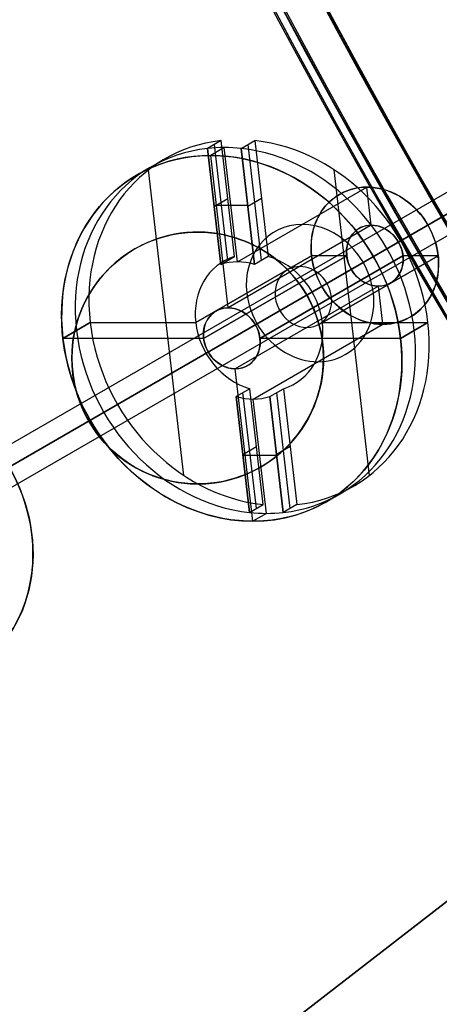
# Model space of a CAD drawing. Header units: millimetres. Extents: x -83 to 676, y -83 to 676.
# Tile 89 of 256: x 74 to 88, y 151 to 182. Entities that reach past the tile are written whole.
import ezdxf

# ---------------------------------------------------------------- set-up
doc = ezdxf.new("R2010")
doc.units = ezdxf.units.MM
doc.header["$MEASUREMENT"] = 0
doc.layers.add('IGES level 0', color=7, linetype='Continuous', true_color=0xff7878)

msp = doc.modelspace()

# ---------------------------------------------------------------- linework, layer by layer
at = {"layer": 'IGES level 0', "color": 254, "true_color": 0xcad1ee}
for p, q in [((259.8269330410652, 276.0196152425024, 469.8755333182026), (72.14201785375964, 167.6596789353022, 94.50570294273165)), ((72.89201785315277, 167.3998713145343, 94.2057029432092), (260.5769330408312, 275.7598076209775, 469.575533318)), ((260.5769330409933, 275.759807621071, 469.575533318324), (72.89201785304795, 167.3998713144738, 94.2057029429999)), ((259.6769330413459, 275.2401923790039, 470.175533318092), (71.9920178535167, 166.8802560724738, 94.8057029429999)), ((71.99201785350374, 166.8802560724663, 94.8057029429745), (259.6769330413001, 275.2401923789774, 470.175533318)), ((260.4269330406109, 274.9803847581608, 469.875533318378), (72.74201785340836, 166.6204484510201, 94.50570294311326)), ((82.4001993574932, 149.9828495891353, 47.0000000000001), (120.7745407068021, 179.6419110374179, 47.0000000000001)), ((120.7745407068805, 179.6419110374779, 48.0000000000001), (82.4001993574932, 149.9828495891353, 48.0000000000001)), ((80.73809203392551, 178.4053546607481, 112.439492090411), (80.30507933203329, 178.1553546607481, 111.5734666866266)), ((80.73809203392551, 178.4053546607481, 112.439492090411), (80.30507933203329, 178.1553546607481, 111.5734666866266)), ((80.9465950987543, 174.5996651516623, 112.8564982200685), (80.5215856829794, 178.2803546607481, 112.0064793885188)), ((81.16310144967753, 174.7246651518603, 113.289510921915), (80.73809203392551, 178.4053546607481, 112.439492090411)), ((81.16310144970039, 174.7246651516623, 113.2895109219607), (80.73809203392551, 178.4053546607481, 112.439492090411)), ((81.37839196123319, 178.1553546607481, 111.0368103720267), (81.8114046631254, 178.4053546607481, 111.9028357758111)), ((81.37839196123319, 178.1553546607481, 111.0368103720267), (81.8114046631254, 178.4053546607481, 111.9028357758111)), ((82.01990772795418, 174.5996651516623, 112.3198419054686), (81.59489831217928, 178.2803546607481, 111.4698230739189)), ((81.81140466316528, 178.4053546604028, 111.9028357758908), (82.2364140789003, 174.7246651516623, 112.7528546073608)), ((81.8114046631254, 178.4053546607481, 111.9028357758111), (82.2364140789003, 174.7246651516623, 112.7528546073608)), ((80.30507933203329, 178.1553546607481, 111.5734666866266), (80.73008874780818, 174.4746651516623, 112.4234855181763)), ((80.7300887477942, 174.4746651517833, 112.4234855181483), (80.30507933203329, 178.1553546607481, 111.5734666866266)), ((80.83837311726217, 178.1844750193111, 111.2984134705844), (80.40536041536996, 177.934475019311, 110.4323880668)), ((81.257635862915, 174.5535531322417, 112.1369389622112), (80.83837311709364, 178.1844750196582, 111.2984134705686)), ((81.80340137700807, 174.4746651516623, 111.8868292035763), (81.37839196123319, 178.1553546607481, 111.0368103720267)), ((81.37839196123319, 178.1553546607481, 111.0368103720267), (81.80340137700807, 174.4746651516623, 111.8868292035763)), ((80.96437740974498, 173.0932458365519, 111.55042205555), (80.40536041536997, 177.9344750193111, 110.4323880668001)), ((79.55084196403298, 167.7731318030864, 116.102375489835), (78.43035100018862, 177.4768681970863, 113.8613935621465)), ((85.45406142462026, 167.7731318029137, 113.1507657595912), (84.33357046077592, 177.4768681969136, 110.9097838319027)), ((81.25763586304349, 174.5535531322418, 112.136938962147), (85.3712565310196, 176.9285531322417, 120.3641802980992)), ((85.51101077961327, 175.7182458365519, 120.6436887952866), (85.37125653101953, 176.9285531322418, 120.3641802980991)), ((80.51758403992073, 176.3150099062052, 111.9984761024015), (80.95059674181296, 176.5650099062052, 112.8645015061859)), ((82.02390937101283, 176.5650099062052, 112.3278451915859), (81.59089666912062, 176.3150099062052, 111.4618197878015)), ((81.58752566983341, 176.3442036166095, 111.4550777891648), (80.5142130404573, 176.3442036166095, 111.9917341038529)), ((85.51101077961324, 175.7182458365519, 120.6436887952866), (80.96437740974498, 173.0932458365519, 111.55042205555)), ((81.02892523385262, 175.3637033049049), (81.02892523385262, 175.3637033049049, -1.19999999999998)), ((83.61035299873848, 174.7500000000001, 121.8735261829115), (79.92974503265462, 172.625, 114.5123102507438)), ((79.92974503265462, 172.625, 114.5123102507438), (83.61035299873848, 174.7500000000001, 121.8735261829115)), ((80.18175361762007, 172.125, 112.2212424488), (84.72838698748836, 174.7500000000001, 121.3145091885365)), ((84.72838698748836, 174.7500000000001, 121.3145091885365), (80.18175361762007, 172.125, 112.2212424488)), ((80.73008874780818, 174.4746651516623, 112.4234855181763), (81.16310144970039, 174.7246651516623, 113.2895109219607)), ((80.73008874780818, 174.4746651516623, 112.4234855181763), (81.16310144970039, 174.7246651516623, 113.2895109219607)), ((82.2364140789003, 174.7246651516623, 112.7528546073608), (81.80340137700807, 174.4746651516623, 111.8868292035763)), ((82.2364140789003, 174.7246651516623, 112.7528546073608), (81.80340137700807, 174.4746651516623, 111.8868292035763)), ((86.5172413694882, 174.7500000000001, 120.4200819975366), (81.97060799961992, 172.125, 111.3268152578)), ((81.97060799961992, 172.125, 111.3268152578), (86.5172413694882, 174.7500000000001, 120.4200819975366)), ((84.72838698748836, 174.7500000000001, 121.3145091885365), (83.61035299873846, 174.7500000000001, 121.8735261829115)), ((83.95466739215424, 172.625, 112.499849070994), (87.63527535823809, 174.7500000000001, 119.8610650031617)), ((87.63527535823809, 174.7500000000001, 119.8610650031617), (83.95466739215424, 172.625, 112.499849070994)), ((87.63527535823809, 174.7500000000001, 119.8610650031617), (86.51724136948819, 174.7500000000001, 120.4200819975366)), ((85.73461757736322, 173.7817541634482, 121.0909023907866), (81.18798420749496, 171.1567541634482, 111.99763565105)), ((85.87437182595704, 172.5714468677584, 121.370410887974), (85.73461757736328, 173.7817541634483, 121.0909023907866)), ((76.57564306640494, 172.625, 116.1893612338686), (75.7096176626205, 172.125, 114.4573104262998)), ((75.7096176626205, 172.125, 114.4573104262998), (76.57564306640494, 172.625, 116.1893612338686)), ((76.12994574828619, 172.5352761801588, -1.19999999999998), (76.12994574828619, 172.5352761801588)), ((76.12994574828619, 172.5352761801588), (76.12994574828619, 172.5352761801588, -1.19999999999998)), ((76.575643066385, 172.6250000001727, 116.1893612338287), (79.92974503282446, 172.6250000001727, 114.512310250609)), ((81.76075115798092, 170.1964468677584, 113.1431695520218), (85.87437182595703, 172.5714468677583, 121.370410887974)), ((83.9546673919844, 172.6249999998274, 112.4998490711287), (87.30876935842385, 172.6249999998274, 110.822798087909)), ((86.44274395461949, 172.125, 109.0907472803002), (87.30876935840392, 172.625, 110.8227980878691)), ((87.30876935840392, 172.625, 110.8227980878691), (86.44274395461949, 172.125, 109.0907472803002)), ((80.18175361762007, 172.125, 112.2212424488), (75.7096176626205, 172.125, 114.4573104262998)), ((86.44274395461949, 172.125, 109.0907472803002), (81.97060799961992, 172.125, 111.3268152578)), ((81.74700120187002, 166.3155249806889, 113.1156696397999), (81.18798420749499, 171.1567541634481, 111.99763565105)), ((81.64799834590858, 170.5253348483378, 114.259304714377), (81.21498564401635, 170.2753348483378, 113.3932793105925)), ((81.64799834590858, 170.5253348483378, 114.259304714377), (81.21498564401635, 170.2753348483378, 113.3932793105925)), ((82.07300776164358, 166.8446453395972, 115.1093235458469), (81.64799834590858, 170.5253348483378, 114.259304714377)), ((82.07300776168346, 166.8446453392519, 115.1093235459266), (81.64799834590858, 170.5253348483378, 114.259304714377)), ((82.28829827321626, 170.2753348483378, 112.8566229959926), (82.72131097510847, 170.5253348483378, 113.722648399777)), ((82.28829827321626, 170.2753348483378, 112.8566229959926), (82.72131097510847, 170.5253348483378, 113.722648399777)), ((82.72131097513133, 170.5253348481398, 113.7226483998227), (83.14632039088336, 166.8446453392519, 114.5726672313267)), ((82.72131097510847, 170.5253348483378, 113.722648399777), (83.14632039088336, 166.8446453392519, 114.5726672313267)), ((83.85735235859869, 170.4647238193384), (83.85735235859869, 170.4647238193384, -1.19999999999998)), ((83.85735235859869, 170.4647238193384, -1.19999999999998), (83.85735235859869, 170.4647238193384)), ((81.21498564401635, 170.2753348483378, 113.3932793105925), (81.63999505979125, 166.5946453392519, 114.2432981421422)), ((81.63999505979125, 166.5946453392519, 114.2432981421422), (81.21498564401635, 170.2753348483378, 113.3932793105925)), ((81.85650141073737, 166.7196453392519, 114.6763108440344), (81.43149199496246, 170.4003348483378, 113.8262920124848)), ((82.18001390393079, 166.5655249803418, 113.9816950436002), (81.76075115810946, 170.1964468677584, 113.1431695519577)), ((82.71330768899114, 166.5946453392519, 113.7066418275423), (82.28829827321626, 170.2753348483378, 112.8566229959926)), ((82.28829827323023, 170.2753348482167, 112.8566229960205), (82.71330768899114, 166.5946453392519, 113.7066418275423)), ((82.92981403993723, 166.7196453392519, 114.1396545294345), (82.50480462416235, 170.4003348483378, 113.2896356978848)), ((81.4274903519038, 168.4349900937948, 113.8182887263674), (81.86050305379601, 168.6849900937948, 114.6843141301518)), ((82.93381568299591, 168.6849900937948, 114.1476578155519), (82.5008029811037, 168.4349900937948, 113.2816324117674)), ((82.50417398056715, 168.4057963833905, 113.288374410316), (81.43086135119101, 168.4057963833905, 113.825030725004)), ((78.95837287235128, 167.6362966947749), (78.95837287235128, 167.6362966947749, -1.19999999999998)), ((81.63999505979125, 166.5946453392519, 114.2432981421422), (82.07300776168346, 166.8446453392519, 115.1093235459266)), ((81.63999505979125, 166.5946453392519, 114.2432981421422), (82.07300776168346, 166.8446453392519, 115.1093235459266)), ((83.14632039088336, 166.8446453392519, 114.5726672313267), (82.71330768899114, 166.5946453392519, 113.7066418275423)), ((83.14632039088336, 166.8446453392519, 114.5726672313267), (82.71330768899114, 166.5946453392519, 113.7066418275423)), ((82.18001390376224, 166.5655249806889, 113.9816950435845), (81.74700120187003, 166.3155249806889, 113.1156696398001))]:
    msp.add_line(p, q, dxfattribs=at)
at = {"layer": 'IGES level 0', "color": 70, "true_color": 0x66ff00}
for p, q in [((120.7745407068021, 179.6419110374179, 48.0000000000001), (82.4001993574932, 149.9828495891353, 48.0000000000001)), ((120.7745407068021, 179.6419110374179, 47.0000000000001), (82.4001993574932, 149.9828495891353, 47.0000000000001))]:
    msp.add_line(p, q, dxfattribs=at)
at = {"layer": 'IGES level 0', "color": 153, "true_color": 0x5393cf}
for centre, radius in [((296.5, 296.5), 296.5), ((296.5, 296.5, -1.19999999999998), 296.5000000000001), ((296.4999999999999, 296.4999999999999), 241), ((296.5, 296.4999999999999, -1.19999999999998), 241.0000000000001), ((79.99364905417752, 171.4999999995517), 3.999999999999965), ((79.99364905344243, 171.4999999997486, -1.19999999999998), 4.00000000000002)]:
    msp.add_circle(centre, radius, dxfattribs=at)
at = {"layer": 'IGES level 0'}
for centre, radius in [((296.5, 296.5, 47), 296.5000000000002), ((296.5, 296.5), 296.5000000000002), ((296.5, 296.5, 47), 295.3000000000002), ((296.5, 296.5000000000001), 295.3000000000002)]:
    msp.add_circle(centre, radius, dxfattribs=at)
at = {"layer": 'IGES level 0', "color": 124, "true_color": 0x1aa180}
for centre, radius in [((296.5, 296.5, 47.0000000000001), 294.9999999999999), ((296.5, 296.5000000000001, 45.8000000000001), 294.9999999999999), ((296.5, 296.5, 47.0000000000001), 242.4999999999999), ((296.5, 296.5, 45.8000000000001), 242.4999999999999)]:
    msp.add_circle(centre, radius, dxfattribs=at)
at = {"layer": 'IGES level 0', "color": 31, "true_color": 0xffba87}
for centre, radius in [((296.5, 296.5000000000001), 242.2000000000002), ((296.5, 296.5000000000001, 47), 242.2000000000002), ((296.5, 296.5), 241.0000000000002), ((296.4999999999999, 296.4999999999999, 47), 241.0000000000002)]:
    msp.add_circle(centre, radius, dxfattribs=at)
at = {"layer": 'IGES level 0', "color": 254, "true_color": 0xcad1ee, "extrusion": (0.4330127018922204, 0.250000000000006, 0.8660254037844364)}
msp.add_circle((108.5265322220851, -79.45243249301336, 174.9374145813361), 6.00000000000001, dxfattribs=at)
at = {"layer": 'IGES level 0', "color": 254, "true_color": 0xcad1ee, "extrusion": (0.4330127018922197, 0.2500000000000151, 0.8660254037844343)}
msp.add_circle((108.5265322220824, -79.45243249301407, 185.4374145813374), 2.25000000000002, dxfattribs=at)
at = {"layer": 'IGES level 0', "color": 254, "true_color": 0xcad1ee, "extrusion": (0.4330127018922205, 0.2500000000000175, 0.866025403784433)}
msp.add_circle((108.5265322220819, -79.45243249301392, 185.4374145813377), 1.000000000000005, dxfattribs=at)
at = {"layer": 'IGES level 0', "color": 254, "true_color": 0xcad1ee, "extrusion": (0.4330127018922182, 0.2500000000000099, 0.8660254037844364)}
msp.add_circle((108.5265322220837, -79.45243249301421, 174.9374145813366), 1.000000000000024, dxfattribs=at)
at = {"layer": 'IGES level 0', "color": 32, "true_color": 0xba6600, "extrusion": (0.4330127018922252, 0.2500000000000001, 0.8660254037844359)}
msp.add_circle((108.5265322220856, -79.45243249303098, 149.9374145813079), 5.000000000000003, dxfattribs=at)
at = {"layer": 'IGES level 0'}
for centre, radius, start, end in [((296.5, 296.5), 296.5000000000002, 45, 225), ((296.5, 296.5000000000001, 47), 296.5000000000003, 45.0000000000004, 225), ((296.5, 296.5, 23.5), 296.5000000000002, 45, 225), ((296.5, 296.5, 47), 295.3000000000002, 45.00000000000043, 225), ((296.5000000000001, 296.5), 295.3000000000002, 45.00000000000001, 225), ((296.5, 296.5, 23.5), 295.3000000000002, 45, 225), ((296.5, 296.5), 296.5000000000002, 225, 45), ((296.5, 296.5, 47), 296.5000000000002, 224.9999999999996, 45), ((296.5, 296.5, 23.5), 296.5000000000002, 225, 45)]:
    msp.add_arc(centre, radius, start, end, dxfattribs=at)
at = {"layer": 'IGES level 0', "color": 31, "true_color": 0xffba87}
for centre, radius, start, end in [((296.5, 296.5000000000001), 242.2000000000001, 135, 314.9999999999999), ((296.5000000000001, 296.5, 47), 242.2000000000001, 134.9999999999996, 315), ((296.5, 296.5, 23.5), 242.2000000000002, 135, 315), ((296.5000000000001, 296.5, 47), 241.0000000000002, 134.9999999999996, 315), ((296.5, 296.5), 241.0000000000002, 135, 315), ((296.5, 296.5, 23.5), 241.0000000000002, 135, 315)]:
    msp.add_arc(centre, radius, start, end, dxfattribs=at)
at = {"layer": 'IGES level 0', "color": 153, "true_color": 0x5393cf}
for centre, radius, start in [((296.5, 296.5, -1.19999999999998), 296.5, 164.9999999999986), ((296.5000000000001, 296.5000000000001), 296.5000000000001, 164.9999999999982), ((296.5000000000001, 296.5, -0.59999999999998), 296.5000000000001, 164.9999999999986), ((296.5, 296.4999999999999, -1.19999999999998), 241.0000000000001, 164.9999999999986), ((296.4999999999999, 296.5), 241.0000000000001, 164.9999999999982), ((296.5, 296.5, -0.59999999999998), 241, 164.9999999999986)]:
    msp.add_arc(centre, radius, start, 344.9999999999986, dxfattribs=at)
at = {"layer": 'IGES level 0', "color": 124, "true_color": 0x1aa180}
for centre, radius, start in [((296.5, 296.5, 45.8000000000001), 294.9999999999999, 164.9999999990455), ((296.4999999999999, 296.5, 47.0000000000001), 294.9999999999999, 164.9999999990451), ((296.5000000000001, 296.5, 46.4000000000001), 294.9999999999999, 164.9999999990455), ((296.5, 296.5, 45.8000000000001), 242.4999999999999, 164.9999999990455), ((296.5, 296.5000000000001, 47.00000000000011), 242.4999999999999, 164.9999999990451), ((296.4999999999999, 296.5, 46.4000000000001), 242.5, 164.9999999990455)]:
    msp.add_arc(centre, radius, start, 344.9999999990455, dxfattribs=at)
at = {"layer": 'IGES level 0', "color": 6, "true_color": 0xff00ff, "extrusion": (0.7912235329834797, 0.6115270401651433, 1.403541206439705e-16)}
msp.add_arc((53.28001011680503, 31.50000000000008, 207.5155449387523), 89.99999999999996, 0, 180, dxfattribs=at)
msp.add_arc((53.28001011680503, 31.50000000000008, 207.5155449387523), 89.99999999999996, 0, 180, dxfattribs=at)
at = {"layer": 'IGES level 0', "color": 6, "true_color": 0xff00ff, "extrusion": (0.7912235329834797, 0.6115270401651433, -1.403541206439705e-16)}
msp.add_arc((53.28001011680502, -43.49999999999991, 207.5155449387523), 89.99999999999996, 180, 1.357036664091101e-14, dxfattribs=at)
msp.add_arc((53.28001011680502, -43.49999999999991, 207.5155449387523), 89.99999999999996, 180, 1.357036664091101e-14, dxfattribs=at)
at = {"layer": 'IGES level 0', "color": 6, "true_color": 0xff00ff, "extrusion": (0.7912235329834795, 0.6115270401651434, 7.073847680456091e-15)}
msp.add_arc((53.28001011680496, -43.50000000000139, 206.915544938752), 89.99999999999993, 180, 3.754468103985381e-13, dxfattribs=at)
at = {"layer": 'IGES level 0', "color": 6, "true_color": 0xff00ff, "extrusion": (0.7912235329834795, 0.6115270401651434, -7.073847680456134e-15)}
msp.add_arc((53.28001011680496, 31.5000000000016, 206.9155449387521), 89.99999999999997, 359.9999999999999, 179.9999999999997, dxfattribs=at)
at = {"layer": 'IGES level 0', "color": 6, "true_color": 0xff00ff, "extrusion": (0.7912235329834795, 0.6115270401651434, 5.614164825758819e-17)}
msp.add_arc((53.28001011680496, 31.50000000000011, 206.9155449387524), 89.99999999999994, 0, 180, dxfattribs=at)
at = {"layer": 'IGES level 0', "color": 6, "true_color": 0xff00ff, "extrusion": (0.7912235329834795, 0.6115270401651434, -5.614164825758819e-17)}
msp.add_arc((53.28001011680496, -43.49999999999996, 206.9155449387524), 89.99999999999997, 180, 3.618764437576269e-14, dxfattribs=at)
at = {"layer": 'IGES level 0', "color": 6, "true_color": 0xff00ff, "extrusion": (0.7912235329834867, 0.6115270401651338, 0)}
for centre, start, end in [((53.28001011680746, -43.49999999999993, 207.2155449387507), 180, 0), ((53.28001011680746, 31.50000000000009, 207.2155449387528), 6.785183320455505e-15, 180)]:
    msp.add_arc(centre, 89.99999999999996, start, end, dxfattribs=at)
at = {"layer": 'IGES level 0', "color": 254, "true_color": 0xcad1ee, "extrusion": (0.4330127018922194, 0.2500000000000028, 0.8660254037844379)}
msp.add_arc((108.5265322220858, -79.45243249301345, 176.9374145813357), 5.999999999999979, 339.174119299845, 147.6957783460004, dxfattribs=at)
at = {"layer": 'IGES level 0', "color": 254, "true_color": 0xcad1ee, "extrusion": (0.4330127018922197, 0.2500000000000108, 0.8660254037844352)}
msp.add_arc((108.5265322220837, -79.45243249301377, 176.9374145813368), 5.999999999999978, 339.1741192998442, 63.43494882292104, dxfattribs=at)
at = {"layer": 'IGES level 0', "color": 254, "true_color": 0xcad1ee, "extrusion": (0.4330127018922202, 0.2500000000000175, 0.8660254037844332)}
msp.add_arc((108.5265322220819, -79.45243249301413, 176.9374145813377), 6.000000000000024, 159.1741192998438, 327.6957783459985, dxfattribs=at)
at = {"layer": 'IGES level 0', "color": 254, "true_color": 0xcad1ee, "extrusion": (0.4330127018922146, 0.2500000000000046, 0.8660254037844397)}
msp.add_arc((108.5265322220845, -79.4524324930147, 176.9374145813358), 6.000000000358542, 243.4349488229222, 327.6957783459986, dxfattribs=at)
at = {"layer": 'IGES level 0', "color": 254, "true_color": 0xcad1ee, "extrusion": (0.4330127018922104, 0.2500000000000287, 0.8660254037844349)}
for centre, radius, start, end in [((108.5265322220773, -79.45243249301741, 175.937414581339), 5.999999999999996, 339.1741192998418, 63.43494882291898), ((108.5265322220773, -79.45243249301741, 175.937414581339), 5.999999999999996, 243.434948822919, 327.6957783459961), ((108.5265322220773, -79.45243249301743, 175.9374145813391), 6.00000000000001, 63.4349488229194, 147.6957783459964), ((108.5265322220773, -79.45243249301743, 175.9374145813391), 6.00000000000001, 159.1741192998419, 243.4349488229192)]:
    msp.add_arc(centre, radius, start, end, dxfattribs=at)
at = {"layer": 'IGES level 0', "color": 254, "true_color": 0xcad1ee, "extrusion": (0.4330127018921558, 0.2500000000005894, 0.8660254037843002)}
msp.add_arc((108.5265322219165, -79.4524324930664, 175.9374145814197), 6.000000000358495, 327.6957783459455, 339.174119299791, dxfattribs=at)
msp.add_arc((108.5265322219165, -79.4524324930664, 175.9374145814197), 6.000000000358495, 327.6957783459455, 339.174119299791, dxfattribs=at)
at = {"layer": 'IGES level 0', "color": 254, "true_color": 0xcad1ee, "extrusion": (0.4330127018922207, 0.2500000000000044, 0.8660254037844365)}
msp.add_arc((108.5265322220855, -79.45243249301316, 174.9374145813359), 5.999999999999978, 243.434948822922, 63.43494882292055, dxfattribs=at)
at = {"layer": 'IGES level 0', "color": 254, "true_color": 0xcad1ee, "extrusion": (0.4330127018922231, 0.2500000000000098, 0.866025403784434)}
msp.add_arc((108.5265322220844, -79.45243249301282, 185.4374145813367), 2.25000000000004, 243.4349488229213, 63.43494882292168, dxfattribs=at)
at = {"layer": 'IGES level 0', "color": 254, "true_color": 0xcad1ee}
for centre, radius, start, end in [((79.99364905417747, 171.4999999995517), 3.999999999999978, 344.9999999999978, 164.9999999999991), ((79.99364905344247, 171.4999999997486, -1.19999999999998), 3.999999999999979, 344.9999999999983, 164.9999999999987), ((79.99364905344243, 171.4999999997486, -0.5999999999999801), 4.00000000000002, 344.9999999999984, 164.9999999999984), ((79.99364905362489, 171.5000000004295), 3.999999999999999, 164.9999999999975, 344.9999999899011), ((79.99364905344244, 171.4999999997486, -1.19999999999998), 4.000000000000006, 164.9999999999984, 344.9999999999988), ((79.99364905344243, 171.4999999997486, -0.5999999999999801), 3.999999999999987, 164.9999999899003, 344.9999999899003)]:
    msp.add_arc(centre, radius, start, end, dxfattribs=at)
at = {"layer": 'IGES level 0', "color": 254, "true_color": 0xcad1ee, "extrusion": (0.433012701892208, 0.2499999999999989, 0.8660254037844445)}
for centre, radius, start, end in [((108.5265322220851, -79.45243249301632, 180.6874145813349), 2.249999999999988, 243.4349488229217, 63.43494882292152), ((108.5265322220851, -79.45243249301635, 180.6874145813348), 2.249999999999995, 63.43494882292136, 243.4349488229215)]:
    msp.add_arc(centre, radius, start, end, dxfattribs=at)
at = {"layer": 'IGES level 0', "color": 254, "true_color": 0xcad1ee, "extrusion": (0.4330127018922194, 0.2499999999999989, 0.8660254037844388)}
msp.add_arc((108.5265322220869, -79.45243249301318, 185.4374145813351), 0.9999999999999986, 243.4349488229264, 63.43494882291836, dxfattribs=at)
at = {"layer": 'IGES level 0', "color": 254, "true_color": 0xcad1ee, "extrusion": (0.4330127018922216, 0.2500000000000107, 0.8660254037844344)}
msp.add_arc((108.526532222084, -79.45243249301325, 176.9374145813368), 2.249999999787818, 348.9009587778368, 137.9689388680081, dxfattribs=at)
at = {"layer": 'IGES level 0', "color": 254, "true_color": 0xcad1ee, "extrusion": (0.433012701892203, 0.2500000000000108, 0.8660254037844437)}
msp.add_arc((108.5265322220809, -79.45243249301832, 176.9374145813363), 2.250000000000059, 348.9009587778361, 63.43494882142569, dxfattribs=at)
at = {"layer": 'IGES level 0', "color": 254, "true_color": 0xcad1ee, "extrusion": (0.4330127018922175, 0.2499999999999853, 0.8660254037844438)}
msp.add_arc((108.5265322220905, -79.45243249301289, 175.9374145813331), 2.249999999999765, 317.9689388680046, 348.9009587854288, dxfattribs=at)
msp.add_arc((108.5265322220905, -79.45243249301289, 175.9374145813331), 2.249999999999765, 317.9689388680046, 348.9009587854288, dxfattribs=at)
at = {"layer": 'IGES level 0', "color": 254, "true_color": 0xcad1ee, "extrusion": (0.4330127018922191, 0.2500000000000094, 0.866025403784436)}
msp.add_arc((108.5265322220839, -79.45243249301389, 176.9374145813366), 2.249999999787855, 168.9009587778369, 317.9689388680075, dxfattribs=at)
at = {"layer": 'IGES level 0', "color": 254, "true_color": 0xcad1ee, "extrusion": (0.4330127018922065, 0.2500000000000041, 0.8660254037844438)}
msp.add_arc((108.5265322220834, -79.45243249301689, 176.9374145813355), 2.250000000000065, 243.434948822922, 317.9689388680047, dxfattribs=at)
at = {"layer": 'IGES level 0', "color": 254, "true_color": 0xcad1ee, "extrusion": (0.433012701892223, 0.2500000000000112, 0.8660254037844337)}
msp.add_arc((108.526532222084, -79.45243249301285, 185.4374145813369), 2.249999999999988, 63.43494882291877, 243.4349488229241, dxfattribs=at)
at = {"layer": 'IGES level 0', "color": 254, "true_color": 0xcad1ee, "extrusion": (0.4330127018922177, 0.2500000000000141, 0.8660254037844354)}
msp.add_arc((108.5265322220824, -79.45243249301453, 185.4374145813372), 1.000000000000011, 63.43494882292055, 243.4349488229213, dxfattribs=at)
at = {"layer": 'IGES level 0', "color": 254, "true_color": 0xcad1ee, "extrusion": (0.433012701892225, 0.2500000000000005, 0.8660254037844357)}
for start, end in [(243.4349488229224, 63.43494882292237), (63.43494882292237, 243.4349488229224)]:
    msp.add_arc((108.5265322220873, -79.45243249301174, 180.1874145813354), 1.000000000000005, start, end, dxfattribs=at)
at = {"layer": 'IGES level 0', "color": 254, "true_color": 0xcad1ee, "extrusion": (0.4330127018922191, 0.2500000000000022, 0.8660254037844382)}
msp.add_arc((108.5265322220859, -79.45243249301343, 174.9374145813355), 1.000000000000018, 243.4349488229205, 63.43494882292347, dxfattribs=at)
at = {"layer": 'IGES level 0', "color": 254, "true_color": 0xcad1ee, "extrusion": (0.4330127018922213, 0.2500000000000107, 0.8660254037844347)}
msp.add_arc((108.526532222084, -79.4524324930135, 176.9374145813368), 6.000000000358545, 63.43494882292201, 147.6957783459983, dxfattribs=at)
at = {"layer": 'IGES level 0', "color": 254, "true_color": 0xcad1ee, "extrusion": (0.4330127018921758, 0.2499999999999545, 0.8660254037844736)}
msp.add_arc((108.5265322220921, -79.45243249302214, 176.937414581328), 2.249999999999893, 63.43494882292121, 137.9689388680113, dxfattribs=at)
at = {"layer": 'IGES level 0', "color": 254, "true_color": 0xcad1ee, "extrusion": (0.4330127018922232, 0.2500000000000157, 0.8660254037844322)}
msp.add_arc((108.5265322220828, -79.45243249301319, 176.9374145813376), 2.249999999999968, 168.9009587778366, 243.4349488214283, dxfattribs=at)
at = {"layer": 'IGES level 0', "color": 254, "true_color": 0xcad1ee, "extrusion": (0.433012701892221, 0.2500000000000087, 0.8660254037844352)}
msp.add_arc((108.5265322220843, -79.45243249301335, 176.9374145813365), 5.99999999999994, 159.1741192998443, 243.4349488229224, dxfattribs=at)
at = {"layer": 'IGES level 0', "color": 254, "true_color": 0xcad1ee, "extrusion": (0.4330127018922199, 0.2500000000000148, 0.8660254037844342)}
msp.add_arc((108.5265322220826, -79.45243249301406, 174.9374145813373), 6.000000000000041, 63.4349488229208, 243.4349488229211, dxfattribs=at)
at = {"layer": 'IGES level 0', "color": 254, "true_color": 0xcad1ee, "extrusion": (0.4330127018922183, 0.2500000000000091, 0.8660254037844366)}
msp.add_arc((108.5265322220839, -79.45243249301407, 174.9374145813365), 0.9999999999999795, 63.43494882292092, 243.4349488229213, dxfattribs=at)
at = {"layer": 'IGES level 0', "color": 254, "true_color": 0xcad1ee, "extrusion": (0.4330127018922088, 0.2500000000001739, 0.8660254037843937)}
msp.add_arc((108.5265322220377, -79.45243249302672, 175.9374145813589), 2.25000000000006, 137.9689388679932, 168.9009587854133, dxfattribs=at)
msp.add_arc((108.5265322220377, -79.45243249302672, 175.9374145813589), 2.25000000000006, 137.9689388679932, 168.9009587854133, dxfattribs=at)
at = {"layer": 'IGES level 0', "color": 32, "true_color": 0xba6600, "extrusion": (0.4330127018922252, 0.2500000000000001, 0.8660254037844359)}
msp.add_arc((108.5265322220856, -79.45243249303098, 149.9374145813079), 5.000000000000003, 89.99999999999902, 269.9999999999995, dxfattribs=at)
at = {"layer": 'IGES level 0', "color": 254, "true_color": 0xcad1ee, "extrusion": (0.433012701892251, 0.2499999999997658, 0.8660254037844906)}
msp.add_arc((108.526532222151, -79.45243249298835, 175.9374145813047), 6.000000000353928, 147.6957783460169, 159.1741192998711, dxfattribs=at)
msp.add_arc((108.526532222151, -79.45243249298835, 175.9374145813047), 6.000000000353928, 147.6957783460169, 159.1741192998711, dxfattribs=at)

doc.saveas('drawing.dxf')
